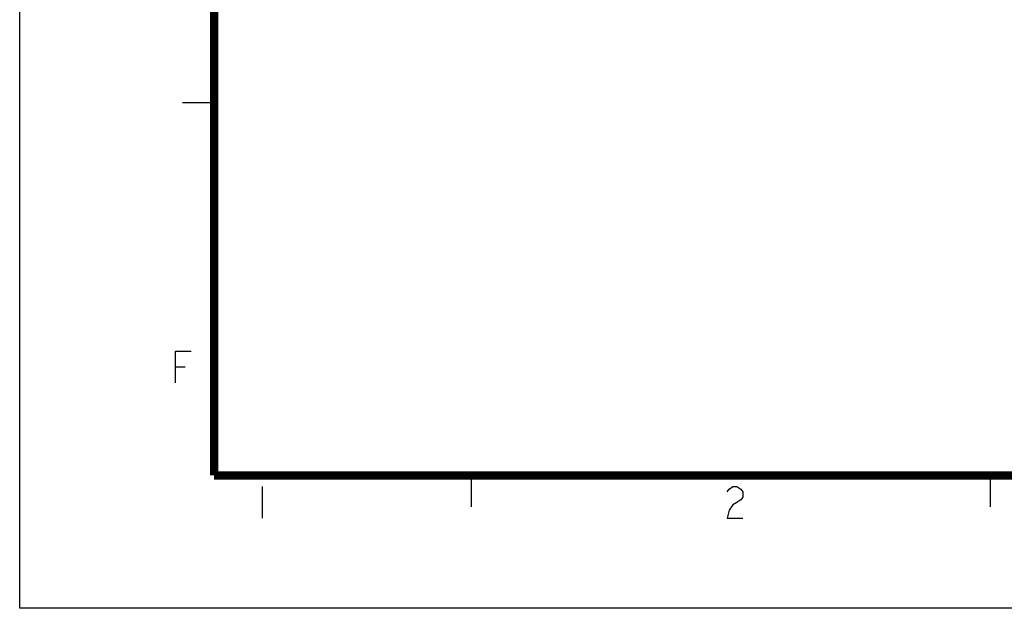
# Model space of a CAD drawing. Header units: millimetres. Extents: x 11 to 407, y 12 to 285.
# Tile 1 of 29: x 11 to 105, y 12 to 68. Entities that reach past the tile are written whole.
import ezdxf

# ---------------------------------------------------------------- set-up
doc = ezdxf.new("R2010")
doc.units = ezdxf.units.MM
doc.header["$LTSCALE"] = 23.1
doc.layers.get('0').update_dxf_attribs({"linetype": 'CONTINUOUS'})

msp = doc.modelspace()

# ---------------------------------------------------------------- linework, layer by layer
at = {"color": 7, "linetype": 'Continuous'}
for p, q in [((10.6465, 12.1674), (10.6465, 285.1674)), ((29.1825, 60.329), (26.1825, 60.329)), ((25.4978, 35.1658), (26.4353, 35.1658)), ((53.6825, 24.829), (53.6825, 21.829)), ((103.1825, 24.829), (103.1825, 21.829)), ((33.7609, 23.7642), (33.7609, 20.7642)), ((406.6465, 12.1674), (10.6465, 12.1674))]:
    msp.add_line(p, q, dxfattribs=at)
at = {"color": 7, "linetype": 'Continuous', "const_width": 0.8}
for points in [[(29.1825, 24.829), (29.1825, 272.829)], [(390.1825, 24.829), (29.1825, 24.829)]]:
    msp.add_lwpolyline(points, dxfattribs=at)
at = {"color": 7, "linetype": 'Continuous'}
for points in [[(25.4978, 33.6658), (25.4978, 36.6658), (26.9978, 36.6658)], [(78.0917, 23.2642), (78.2792, 23.5142), (78.6542, 23.7642), (79.0292, 23.7642), (79.4042, 23.5142), (79.5917, 23.2642), (79.5917, 22.7642), (79.4042, 22.5142), (79.0292, 22.2642), (78.6542, 22.0142), (78.2792, 21.5142), (78.0917, 20.7642), (79.5917, 20.7642)]]:
    msp.add_lwpolyline(points, dxfattribs=at)

doc.saveas('drawing.dxf')
